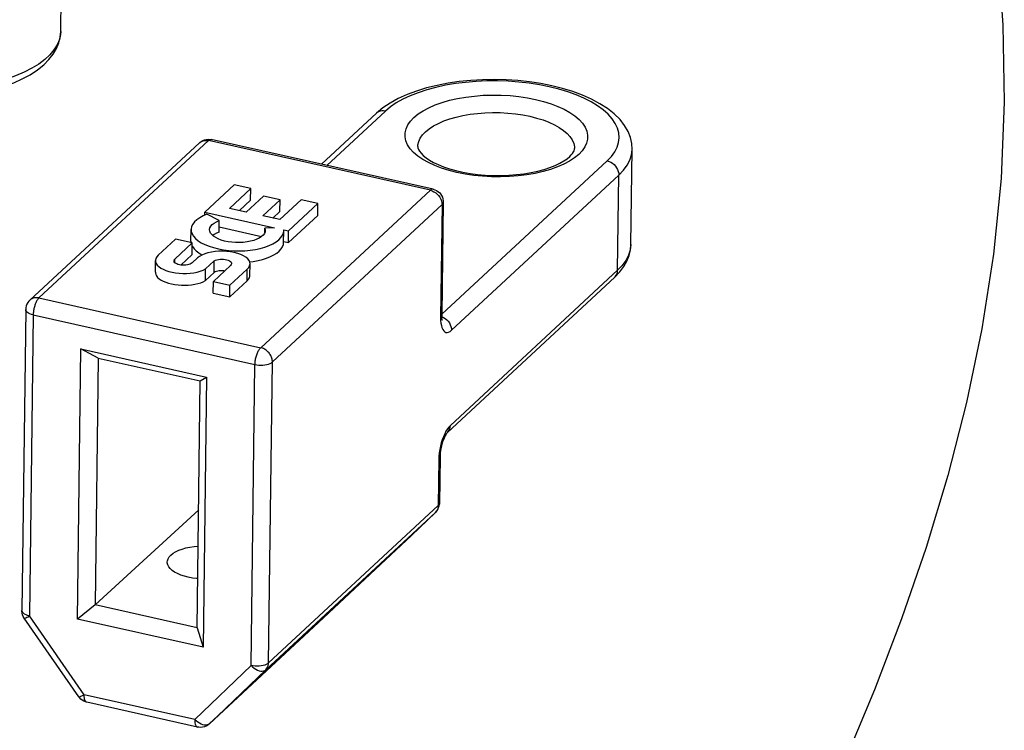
# Model space of a CAD drawing. Header units: inches. Extents: x 0 to 22, y 0 to 17.
# Tile 43 of 46: x 11.4 to 13.7, y 11.6 to 13.3. Entities that reach past the tile are written whole.
import ezdxf

# ---------------------------------------------------------------- set-up
doc = ezdxf.new("R2010")
doc.units = ezdxf.units.IN
doc.header["$LTSCALE"] = 1.21
doc.header["$MEASUREMENT"] = 0
doc.linetypes.add('PHANTOM', pattern=[0.8, 0.45, -0.05, 0.1, -0.05, 0.1, -0.05])
doc.layers.get('0').update_dxf_attribs({"linetype": 'CONTINUOUS'})
doc.layers.add('DEFAULT_3', color=7, linetype='PHANTOM')

msp = doc.modelspace()

# ---------------------------------------------------------------- linework, layer by layer
at = {"color": 7, "linetype": 'Continuous'}
for p, q in [((11.4818, 13.2453), (11.4846, 13.4643)), ((11.4818, 13.2453), (11.4814, 13.2386)), ((12.2282, 13.0621), (12.0936, 12.9372)), ((12.2075, 13.0573), (12.0811, 12.94)), ((11.8218, 12.9942), (11.4319, 12.6324)), ((12.3316, 12.88), (11.8218, 12.9942)), ((11.8249, 12.9972), (11.828, 12.9967)), ((12.3378, 12.8824), (11.828, 12.9967)), ((11.8011, 12.9894), (11.4111, 12.6275)), ((11.8011, 12.9894), (11.8025, 12.9906)), ((12.7925, 12.7552), (12.7953, 12.9742)), ((12.358, 12.5952), (12.7381, 12.9479)), ((12.3802, 12.5582), (12.7648, 12.915)), ((12.762, 12.696), (12.7648, 12.915)), ((11.8805, 12.8924), (11.8132, 12.8299)), ((11.8699, 12.8384), (11.9188, 12.8838)), ((11.9188, 12.8838), (11.8805, 12.8924)), ((11.9185, 12.857), (11.9188, 12.8838)), ((11.9417, 12.5181), (12.3316, 12.88)), ((11.8929, 12.8333), (11.9185, 12.857)), ((11.9479, 12.8667), (11.9082, 12.8298)), ((11.9465, 12.8212), (11.9862, 12.8581)), ((11.9862, 12.8581), (11.9479, 12.8667)), ((12.0346, 12.8578), (11.9857, 12.8125)), ((11.9859, 12.8313), (11.9862, 12.8581)), ((12.0729, 12.8493), (12.0346, 12.8578)), ((11.9082, 12.8298), (11.8699, 12.8384)), ((11.9684, 12.4853), (12.3584, 12.8471)), ((12.0056, 12.7868), (12.0729, 12.8493)), ((12.0726, 12.8224), (12.0729, 12.8493)), ((12.3584, 12.8471), (12.3551, 12.5878)), ((12.3613, 12.8528), (12.358, 12.5935)), ((11.8131, 12.823), (11.8132, 12.8299)), ((11.8132, 12.8299), (11.9735, 12.794)), ((11.8461, 12.8105), (11.8181, 12.8251)), ((11.8458, 12.7837), (11.8461, 12.8105)), ((11.9857, 12.8125), (11.9465, 12.8212)), ((11.9695, 12.8161), (11.9859, 12.8313)), ((12.0053, 12.76), (12.0726, 12.8224)), ((11.7813, 12.763), (11.7816, 12.7898)), ((11.8459, 12.7957), (11.9437, 12.7738)), ((11.951, 12.7831), (11.9511, 12.7926)), ((11.9735, 12.794), (11.9511, 12.7926)), ((11.9946, 12.7876), (11.9945, 12.7893)), ((11.9945, 12.7893), (12.0056, 12.7868)), ((11.7459, 12.7675), (11.7061, 12.7305)), ((11.7842, 12.7589), (11.7459, 12.7675)), ((11.9943, 12.7603), (11.9946, 12.7871)), ((11.9946, 12.7871), (11.9946, 12.7876)), ((12.0053, 12.76), (12.0056, 12.7868)), ((11.7444, 12.7219), (11.7842, 12.7589)), ((11.7838, 12.7321), (11.7842, 12.7589)), ((11.9942, 12.7625), (12.0053, 12.76)), ((11.7443, 12.7136), (11.7444, 12.7219)), ((11.7581, 12.7081), (11.7838, 12.7321)), ((11.7962, 12.7245), (11.784, 12.7131)), ((11.6994, 12.6915), (11.6997, 12.7183)), ((11.8146, 12.6724), (11.815, 12.6993)), ((11.815, 12.6993), (11.8349, 12.7178)), ((11.8725, 12.7074), (11.8327, 12.6704)), ((11.8346, 12.6909), (11.8349, 12.7178)), ((11.8709, 12.6619), (11.9108, 12.6988)), ((11.9104, 12.672), (11.9108, 12.6988)), ((11.9166, 12.684), (11.917, 12.7108)), ((11.8146, 12.6724), (11.8346, 12.6909)), ((12.7554, 12.6801), (12.3708, 12.3232)), ((12.762, 12.696), (12.3775, 12.3391)), ((12.7554, 12.6801), (12.7671, 12.6922)), ((12.7554, 12.6801), (12.7566, 12.6814)), ((11.8323, 12.6436), (11.8327, 12.6704)), ((11.8327, 12.6704), (11.8709, 12.6619)), ((11.8706, 12.635), (11.9104, 12.672)), ((11.8706, 12.635), (11.8709, 12.6619)), ((11.4319, 12.6324), (11.9417, 12.5181)), ((11.8323, 12.6436), (11.8706, 12.635)), ((11.4015, 12.6059), (11.3927, 11.9138)), ((11.4186, 12.5936), (11.4098, 11.9014)), ((11.4186, 12.5936), (11.9284, 12.4793)), ((12.3551, 12.5878), (12.3552, 12.581)), ((12.358, 12.5896), (12.3619, 12.5879)), ((11.5206, 11.8938), (11.5285, 12.5151)), ((11.5285, 12.5151), (11.8172, 12.4505)), ((11.5681, 12.4943), (11.5285, 12.5151)), ((11.5681, 12.4943), (11.5609, 11.9266)), ((11.5681, 12.4943), (11.8027, 12.4417)), ((11.9196, 11.7872), (11.9284, 12.4793)), ((11.9596, 11.7931), (11.9684, 12.4853)), ((11.8027, 12.4417), (11.8172, 12.4505)), ((11.8172, 12.4505), (11.8093, 11.8291)), ((11.7955, 11.874), (11.8027, 12.4417)), ((12.3512, 12.2687), (12.3509, 12.2615)), ((12.3539, 12.2672), (12.3525, 12.1606)), ((12.3509, 12.2615), (12.3496, 12.155)), ((11.9596, 11.7931), (12.3496, 12.155)), ((12.3524, 12.159), (12.3525, 12.1606)), ((11.5609, 11.9266), (11.799, 12.145)), ((11.9532, 11.7774), (12.3431, 12.1392)), ((12.3432, 12.1393), (12.2879, 12.0864)), ((12.3431, 12.1392), (12.3432, 12.1393)), ((12.0743, 11.886), (12.288, 12.0865)), ((12.2879, 12.0864), (12.2881, 12.0866)), ((11.5609, 11.9266), (11.5206, 11.8938)), ((11.7955, 11.874), (11.5609, 11.9266)), ((11.5239, 11.715), (11.3981, 11.8963)), ((11.5356, 11.7201), (11.4098, 11.9014)), ((11.8093, 11.8291), (11.5206, 11.8938)), ((12.0743, 11.886), (11.8233, 11.6531)), ((12.0745, 11.8862), (11.8235, 11.6533)), ((12.0745, 11.8862), (12.0744, 11.8861)), ((11.7955, 11.874), (11.8093, 11.8291)), ((11.9196, 11.7872), (11.7899, 11.6631)), ((11.9532, 11.7774), (11.8235, 11.6533)), ((11.7899, 11.6631), (11.5356, 11.7201)), ((11.7963, 11.6458), (11.542, 11.7028)), ((11.8212, 11.6517), (11.8185, 11.6507)), ((11.8233, 11.6531), (11.8199, 11.6504)), ((11.8235, 11.6533), (11.8212, 11.6517)), ((11.8233, 11.6531), (11.8235, 11.6533))]:
    msp.add_line(p, q, dxfattribs=at)
for points in [[(11.0771, 13.1002), (11.1025, 13.0968), (11.1284, 13.0944), (11.1545, 13.093), (11.1806, 13.0927), (11.2067, 13.0934), (11.2326, 13.0952), (11.2581, 13.0979), (11.283, 13.1017), (11.3071, 13.1066), (11.3304, 13.1124), (11.3527, 13.1193), (11.3738, 13.1271), (11.3935, 13.136), (11.4117, 13.1459), (11.4283, 13.1567), (11.4427, 13.1684), (11.4549, 13.1806), (11.4648, 13.1934), (11.4723, 13.2062), (11.4775, 13.2192), (11.4807, 13.2323), (11.4818, 13.2453)], [(11.4814, 13.2386), (11.4788, 13.2265), (11.4738, 13.2145), (11.4664, 13.2028), (11.4569, 13.1915), (11.4451, 13.1806), (11.4312, 13.1702), (11.4154, 13.1605), (11.3977, 13.1514), (11.3782, 13.143), (11.3571, 13.1355), (11.3347, 13.1288), (11.3109, 13.123), (11.2861, 13.1182), (11.2604, 13.1144), (11.234, 13.1116), (11.2071, 13.1099), (11.1799, 13.1092), (11.1527, 13.1096), (11.1255, 13.1111), (11.0987, 13.1136), (11.0725, 13.1172)], [(12.7953, 12.9742), (12.7944, 12.9878), (12.7913, 13.0015), (12.7859, 13.0153), (12.778, 13.029), (12.7675, 13.0425), (12.7544, 13.0555), (12.739, 13.0678), (12.7214, 13.0792), (12.702, 13.0896), (12.681, 13.099), (12.6587, 13.1072), (12.6352, 13.1144), (12.6106, 13.1205), (12.5852, 13.1256), (12.5591, 13.1295), (12.5325, 13.1324), (12.5055, 13.1341), (12.4784, 13.1348), (12.4513, 13.1343), (12.4245, 13.1327), (12.3981, 13.13), (12.3722, 13.1262), (12.3471, 13.1213), (12.323, 13.1153), (12.2999, 13.1083), (12.2781, 13.1002), (12.2577, 13.0909), (12.239, 13.0807), (12.2222, 13.0695), (12.2075, 13.0573)], [(12.7381, 12.9479), (12.7477, 12.958), (12.7553, 12.9684), (12.7609, 12.9791), (12.7643, 12.99), (12.7656, 13.001), (12.7648, 13.012), (12.7618, 13.023), (12.7567, 13.0339), (12.7495, 13.0445), (12.7403, 13.0548), (12.7291, 13.0648), (12.716, 13.0743), (12.7012, 13.0832), (12.6847, 13.0916), (12.6667, 13.0993), (12.6473, 13.1063), (12.6266, 13.1126), (12.6049, 13.118), (12.5822, 13.1225), (12.5588, 13.1262), (12.5347, 13.1289), (12.5103, 13.1307), (12.4857, 13.1315), (12.4611, 13.1314), (12.4366, 13.1303), (12.4125, 13.1282), (12.389, 13.1253), (12.3661, 13.1214), (12.3441, 13.1166), (12.3232, 13.1109), (12.3035, 13.1045), (12.2852, 13.0973), (12.2684, 13.0894), (12.2532, 13.0809), (12.2399, 13.0718), (12.2282, 13.0621)], [(12.2937, 13.0475), (12.3034, 13.0555), (12.3148, 13.063), (12.328, 13.0699), (12.3426, 13.0763), (12.3586, 13.082), (12.3757, 13.0869), (12.394, 13.0911), (12.413, 13.0944), (12.4328, 13.0968), (12.453, 13.0984), (12.4736, 13.0991), (12.4942, 13.0988), (12.5147, 13.0977), (12.5349, 13.0957), (12.5546, 13.0927), (12.5736, 13.089), (12.5918, 13.0844), (12.6089, 13.0791), (12.6248, 13.073), (12.6393, 13.0663), (12.6523, 13.059), (12.6637, 13.0512), (12.6734, 13.0429), (12.6812, 13.0343), (12.6871, 13.0254), (12.691, 13.0163), (12.6929, 13.0071), (12.6928, 12.9978), (12.6907, 12.9887), (12.6866, 12.9797), (12.6806, 12.971), (12.6726, 12.9626)], [(12.2282, 13.0621), (12.224, 13.0627), (12.2199, 13.0627), (12.2159, 13.062), (12.2123, 13.0606), (12.209, 13.0586), (12.2075, 13.0573)], [(12.6726, 12.9626), (12.6629, 12.9546), (12.6515, 12.9471), (12.6384, 12.9401), (12.6237, 12.9337), (12.6078, 12.928), (12.5906, 12.9231), (12.5724, 12.919), (12.5533, 12.9156), (12.5335, 12.9132), (12.5133, 12.9116), (12.4928, 12.911), (12.4721, 12.9112), (12.4516, 12.9123), (12.4314, 12.9144), (12.4117, 12.9173), (12.3927, 12.9211), (12.3745, 12.9256), (12.3574, 12.931), (12.3415, 12.937), (12.327, 12.9437), (12.314, 12.951), (12.3026, 12.9588), (12.293, 12.9671), (12.2851, 12.9757), (12.2792, 12.9846), (12.2753, 12.9937), (12.2734, 13.003), (12.2735, 13.0122), (12.2756, 13.0214), (12.2797, 13.0304), (12.2857, 13.0391), (12.2937, 13.0475)], [(12.3204, 13.0146), (12.3288, 13.0215), (12.3386, 13.0279), (12.3499, 13.0339), (12.3624, 13.0394), (12.3761, 13.0442), (12.3909, 13.0484), (12.4065, 13.052), (12.4228, 13.0548), (12.4397, 13.0569), (12.4571, 13.0583), (12.4747, 13.0588), (12.4923, 13.0586), (12.5099, 13.0576), (12.5272, 13.0559), (12.5441, 13.0534), (12.5604, 13.0502), (12.5759, 13.0462), (12.5906, 13.0417), (12.6042, 13.0365), (12.6166, 13.0308), (12.6278, 13.0245), (12.6375, 13.0178), (12.6458, 13.0107), (12.6525, 13.0034), (12.6576, 12.9957), (12.661, 12.9879), (12.6626, 12.98), (12.6628, 12.9759)], [(12.3028, 12.9805), (12.3031, 12.9843), (12.3049, 12.9921), (12.3084, 12.9998), (12.3136, 13.0074), (12.3204, 13.0146)], [(11.801, 12.9894), (11.8018, 12.9901), (11.8051, 12.9925), (11.8086, 12.9945), (11.8125, 12.996), (11.8165, 12.997)], [(11.8025, 12.9906), (11.8058, 12.9926), (11.8094, 12.994), (11.8134, 12.9948), (11.8176, 12.9948), (11.8218, 12.9942)], [(11.8165, 12.997), (11.8207, 12.9974), (11.8249, 12.9972)], [(11.8218, 12.9942), (11.8238, 12.9958), (11.8258, 12.9966)], [(11.8258, 12.9966), (11.8277, 12.9967), (11.828, 12.9967)], [(12.3028, 12.9805), (12.3031, 12.9776), (12.3043, 12.974), (12.3066, 12.9699), (12.3102, 12.9652), (12.3152, 12.9602), (12.3216, 12.955), (12.3295, 12.9496), (12.3389, 12.9443), (12.3498, 12.9391), (12.3621, 12.9342), (12.3757, 12.9296), (12.3904, 12.9255), (12.4061, 12.922), (12.4227, 12.919), (12.4399, 12.9167), (12.4576, 12.9151), (12.4756, 12.9143), (12.4937, 12.9142), (12.5116, 12.9148), (12.5293, 12.9161), (12.5464, 12.9182), (12.5629, 12.9209), (12.5785, 12.9243), (12.5931, 12.9282), (12.6065, 12.9326), (12.6185, 12.9373), (12.6291, 12.9423), (12.6382, 12.9475), (12.6458, 12.9527), (12.6519, 12.9577)], [(12.6519, 12.9577), (12.6555, 12.9614), (12.6584, 12.9649), (12.6605, 12.9682), (12.6618, 12.9711), (12.6626, 12.9737), (12.6628, 12.9759)], [(12.7648, 12.915), (12.7755, 12.9261), (12.7839, 12.9377), (12.79, 12.9495), (12.7938, 12.9616), (12.7953, 12.9742)], [(12.7381, 12.9479), (12.7423, 12.9466), (12.7464, 12.9447), (12.7503, 12.9422), (12.7539, 12.9392), (12.7571, 12.9358), (12.7598, 12.9319), (12.762, 12.9279), (12.7636, 12.9236), (12.7645, 12.9193), (12.7648, 12.915)], [(12.3378, 12.8824), (12.3375, 12.8825), (12.3356, 12.8824), (12.3336, 12.8815), (12.3316, 12.88)], [(12.3316, 12.88), (12.3358, 12.8787), (12.3399, 12.8768), (12.3438, 12.8744), (12.3474, 12.8714), (12.3506, 12.8679), (12.3534, 12.8641), (12.3555, 12.86), (12.3571, 12.8557), (12.3581, 12.8514), (12.3584, 12.8471)], [(12.3378, 12.8824), (12.3418, 12.8813), (12.3456, 12.8795), (12.3491, 12.8773), (12.3522, 12.8747), (12.355, 12.8716), (12.3573, 12.8681), (12.3592, 12.8643), (12.3604, 12.8603), (12.3611, 12.856), (12.3613, 12.8528)], [(12.3584, 12.8471), (12.3601, 12.8491), (12.361, 12.8511), (12.3613, 12.8528)], [(11.8181, 12.8251), (11.8091, 12.8213), (11.8013, 12.817), (11.7947, 12.8123), (11.7893, 12.8073), (11.7853, 12.802), (11.7828, 12.7966), (11.7816, 12.791), (11.7816, 12.7898)], [(11.8242, 12.7893), (11.8242, 12.7897), (11.825, 12.7937), (11.827, 12.7975), (11.8302, 12.8012), (11.8345, 12.8046), (11.8398, 12.8077), (11.8461, 12.8105)], [(11.7816, 12.7898), (11.782, 12.7854), (11.7838, 12.7798), (11.7871, 12.7744), (11.7917, 12.7691), (11.7977, 12.7641), (11.805, 12.7595), (11.8133, 12.7552), (11.8228, 12.7514), (11.8331, 12.7482), (11.8442, 12.7454), (11.8559, 12.7433), (11.868, 12.7418), (11.8804, 12.741), (11.8929, 12.7408), (11.9054, 12.7412), (11.9176, 12.7423), (11.9294, 12.7441), (11.9407, 12.7464), (11.9512, 12.7494), (11.9608, 12.7529), (11.9694, 12.7568), (11.9769, 12.7612), (11.9832, 12.766), (11.9882, 12.7711), (11.9918, 12.7765), (11.9939, 12.7819), (11.9946, 12.7871)], [(11.952, 12.7876), (11.9516, 12.7847), (11.95, 12.7808), (11.9473, 12.777), (11.9434, 12.7735), (11.9384, 12.7703), (11.9324, 12.7674), (11.9257, 12.7649), (11.9181, 12.7629), (11.9101, 12.7614), (11.9015, 12.7603), (11.8928, 12.7599), (11.8839, 12.7599), (11.8751, 12.7606), (11.8666, 12.7617), (11.8585, 12.7634), (11.8509, 12.7656), (11.8441, 12.7682), (11.8381, 12.7711), (11.8331, 12.7745), (11.8291, 12.7781), (11.8263, 12.7818), (11.8246, 12.7858), (11.8242, 12.7893)], [(11.9511, 12.7926), (11.952, 12.7886), (11.952, 12.7876)], [(11.8458, 12.7837), (11.8398, 12.7811), (11.8348, 12.7782), (11.8316, 12.7758)], [(11.7813, 12.763), (11.7813, 12.7611), (11.7816, 12.7595)], [(11.7841, 12.752), (11.7847, 12.7506), (11.7884, 12.7455), (11.7932, 12.7406), (11.7993, 12.736), (11.8064, 12.7317), (11.807, 12.7314)], [(11.9161, 12.7154), (11.9245, 12.7165), (11.9354, 12.7185), (11.9457, 12.721), (11.9552, 12.724), (11.9639, 12.7275), (11.9717, 12.7314), (11.9785, 12.7357), (11.9841, 12.7403), (11.9886, 12.7452), (11.9918, 12.7502), (11.9937, 12.7554), (11.9943, 12.7603)], [(12.7925, 12.7552), (12.7911, 12.7425), (12.7873, 12.7305), (12.7811, 12.7186), (12.7727, 12.7071), (12.762, 12.696)], [(12.7671, 12.6922), (12.7764, 12.7047), (12.7835, 12.7172), (12.7885, 12.7299), (12.7914, 12.7426), (12.7925, 12.7552)], [(11.7061, 12.7305), (11.7029, 12.727), (11.7008, 12.7233), (11.6998, 12.7195), (11.6998, 12.7183)], [(11.7422, 12.7178), (11.7423, 12.7187), (11.743, 12.7203), (11.7444, 12.7219)], [(11.917, 12.7108), (11.9165, 12.7146), (11.9147, 12.7186), (11.9117, 12.7224), (11.9075, 12.7261), (11.9022, 12.7294), (11.8959, 12.7324), (11.8887, 12.7349), (11.8808, 12.737), (11.8724, 12.7386), (11.8636, 12.7396), (11.8546, 12.7401), (11.8456, 12.7399), (11.8367, 12.7392), (11.8281, 12.738), (11.8201, 12.7362), (11.8128, 12.7339), (11.8063, 12.7311), (11.8008, 12.728), (11.7962, 12.7245)], [(11.8349, 12.7178), (11.8376, 12.7191), (11.8408, 12.7202), (11.8443, 12.721), (11.8482, 12.7215), (11.8522, 12.7217), (11.8563, 12.7215), (11.8602, 12.721), (11.8639, 12.7202), (11.8671, 12.7191), (11.8699, 12.7177), (11.8721, 12.7162), (11.8737, 12.7145), (11.8745, 12.7127), (11.8746, 12.7116)], [(11.6998, 12.7183), (11.7, 12.7157), (11.7013, 12.7118), (11.7037, 12.7081), (11.7072, 12.7046), (11.7117, 12.7013), (11.7171, 12.6983), (11.7233, 12.6956), (11.7303, 12.6933), (11.7378, 12.6914), (11.7459, 12.69), (11.7542, 12.6891), (11.7628, 12.6887), (11.7713, 12.6887), (11.7797, 12.6893), (11.7879, 12.6904), (11.7956, 12.692), (11.8028, 12.694), (11.8092, 12.6964), (11.815, 12.6993)], [(11.784, 12.7131), (11.782, 12.7116), (11.7795, 12.7103), (11.7766, 12.7093), (11.7733, 12.7085), (11.7697, 12.7079), (11.7659, 12.7077), (11.7621, 12.7077), (11.7583, 12.7081), (11.7547, 12.7087), (11.7514, 12.7096), (11.7485, 12.7108), (11.7461, 12.7121), (11.7442, 12.7136), (11.7429, 12.7153), (11.7423, 12.717), (11.7422, 12.7178)], [(11.8746, 12.7116), (11.8746, 12.7109), (11.8739, 12.7091), (11.8725, 12.7074)], [(11.9108, 12.6988), (11.9141, 12.7026), (11.9162, 12.7065), (11.917, 12.7108)], [(11.6994, 12.6915), (11.6995, 12.6901), (11.7003, 12.6866), (11.702, 12.6832), (11.7047, 12.6798), (11.7082, 12.6767), (11.7126, 12.6737), (11.7177, 12.671), (11.7235, 12.6686), (11.7299, 12.6665), (11.7369, 12.6647), (11.7442, 12.6634), (11.7518, 12.6624), (11.7596, 12.6619), (11.7674, 12.6618), (11.7752, 12.6622), (11.7828, 12.6629), (11.7902, 12.6641), (11.7971, 12.6656), (11.8036, 12.6676), (11.8094, 12.6698), (11.8146, 12.6724)], [(11.8584, 12.6944), (11.8568, 12.6946), (11.8533, 12.6948), (11.8497, 12.6948), (11.8461, 12.6945), (11.8428, 12.6939), (11.8397, 12.6932), (11.8369, 12.6922), (11.8346, 12.6909)], [(11.9104, 12.672), (11.9135, 12.6755), (11.9156, 12.679), (11.9165, 12.6827), (11.9166, 12.684)], [(12.7566, 12.6814), (12.7589, 12.6845), (12.7606, 12.688), (12.7616, 12.6919), (12.762, 12.696)], [(11.4319, 12.6324), (11.4299, 12.6327), (11.428, 12.633), (11.4261, 12.633), (11.4242, 12.633), (11.4223, 12.6328), (11.4206, 12.6325), (11.4188, 12.632), (11.4172, 12.6314), (11.4156, 12.6306), (11.414, 12.6298), (11.4126, 12.6288), (11.4113, 12.6277), (11.4111, 12.6275)], [(11.4319, 12.6324), (11.4309, 12.6314), (11.43, 12.6304), (11.4291, 12.6292), (11.4282, 12.6279), (11.4273, 12.6265), (11.4264, 12.6249), (11.4256, 12.6233), (11.4248, 12.6216), (11.424, 12.6198), (11.4233, 12.618), (11.4226, 12.616), (11.422, 12.614), (11.4214, 12.612), (11.4208, 12.6099), (11.4203, 12.6079), (11.4199, 12.6058), (11.4195, 12.6037), (11.4192, 12.6016), (11.419, 12.5995), (11.4188, 12.5975), (11.4187, 12.5955), (11.4186, 12.5936)], [(11.4111, 12.6275), (11.4087, 12.625), (11.4062, 12.6217), (11.4042, 12.618), (11.4028, 12.6141), (11.4019, 12.6101), (11.4015, 12.6059)], [(11.4186, 12.5936), (11.4145, 12.5946), (11.4109, 12.596), (11.4077, 12.5976), (11.4052, 12.5994), (11.4032, 12.6014), (11.402, 12.6034), (11.4015, 12.6055), (11.4015, 12.6059)], [(12.358, 12.5935), (12.3577, 12.5918), (12.3568, 12.5898), (12.3551, 12.5878)], [(12.3594, 12.5803), (12.3594, 12.5804), (12.3592, 12.581), (12.3589, 12.5822), (12.3585, 12.584), (12.3582, 12.5866), (12.358, 12.5897), (12.358, 12.5935)], [(12.3619, 12.5879), (12.3658, 12.5854), (12.3694, 12.5824), (12.3726, 12.5789), (12.3753, 12.5751), (12.3774, 12.571), (12.379, 12.5668), (12.38, 12.5624), (12.3802, 12.5582)], [(12.3552, 12.581), (12.3558, 12.5748), (12.3568, 12.5692), (12.3582, 12.5642), (12.36, 12.5601), (12.3622, 12.5569), (12.3646, 12.5547), (12.3674, 12.5534), (12.3704, 12.5531), (12.3736, 12.5538), (12.3769, 12.5555), (12.3802, 12.5582)], [(11.9284, 12.4793), (11.9285, 12.4815), (11.9286, 12.4837), (11.9289, 12.4859), (11.9292, 12.4882), (11.9295, 12.4905), (11.93, 12.4928), (11.9305, 12.4951), (11.9311, 12.4974), (11.9317, 12.4996), (11.9325, 12.5018), (11.9332, 12.504), (11.934, 12.506), (11.9349, 12.508), (11.9358, 12.5098), (11.9367, 12.5115), (11.9377, 12.5131), (11.9387, 12.5146), (11.9397, 12.516), (11.9407, 12.5171), (11.9417, 12.5181)], [(11.9684, 12.4853), (11.9684, 12.4874), (11.9681, 12.4895), (11.9677, 12.4917), (11.9672, 12.4938), (11.9665, 12.496), (11.9656, 12.4981), (11.9646, 12.5002), (11.9634, 12.5022), (11.9621, 12.5041), (11.9607, 12.506), (11.9591, 12.5078), (11.9575, 12.5095), (11.9557, 12.5111), (11.9539, 12.5125), (11.952, 12.5138), (11.95, 12.515), (11.948, 12.516), (11.9459, 12.5169), (11.9438, 12.5176), (11.9417, 12.5181)], [(11.9284, 12.4793), (11.9328, 12.4785), (11.9374, 12.478), (11.9421, 12.4779), (11.9468, 12.4781), (11.9513, 12.4786), (11.9556, 12.4794), (11.9596, 12.4805), (11.9631, 12.4818), (11.9661, 12.4835), (11.9684, 12.4853)], [(12.3775, 12.3391), (12.3741, 12.3356), (12.3708, 12.3312), (12.3675, 12.3259)], [(12.3708, 12.3232), (12.3721, 12.3245), (12.3744, 12.3276), (12.376, 12.3312), (12.3771, 12.335), (12.3775, 12.3391)], [(12.3675, 12.3259), (12.3645, 12.32), (12.3616, 12.3135), (12.359, 12.3065), (12.3567, 12.2991), (12.3547, 12.2915), (12.3531, 12.2838), (12.352, 12.2761), (12.3512, 12.2687)], [(12.3708, 12.3232), (12.3705, 12.3229), (12.3699, 12.3222), (12.3689, 12.3209), (12.3677, 12.3191), (12.3663, 12.3167), (12.3647, 12.3137), (12.3631, 12.3101), (12.3614, 12.306), (12.3598, 12.3014), (12.3583, 12.2965), (12.357, 12.2914), (12.3559, 12.2862), (12.355, 12.2811), (12.3544, 12.2761), (12.354, 12.2715), (12.3539, 12.2672)], [(12.3539, 12.2672), (12.3536, 12.2655), (12.3526, 12.2635), (12.3509, 12.2615)], [(12.3496, 12.155), (12.3494, 12.1519), (12.3488, 12.149), (12.3478, 12.1462), (12.3466, 12.1436), (12.345, 12.1413), (12.3431, 12.1392)], [(12.3525, 12.1606), (12.3522, 12.159), (12.3513, 12.1569), (12.3496, 12.155)], [(12.3505, 12.1503), (12.3518, 12.1546), (12.3524, 12.159)], [(12.3432, 12.1393), (12.3462, 12.1426), (12.3487, 12.1463), (12.3505, 12.1503)], [(11.7268, 12.0253), (11.7271, 12.0282), (11.7285, 12.0328), (11.7312, 12.0371), (11.7351, 12.0414)], [(11.7351, 12.0414), (11.7401, 12.0454), (11.7461, 12.049), (11.7531, 12.0523), (11.7609, 12.0552), (11.7695, 12.0577), (11.7787, 12.0596), (11.7883, 12.061), (11.7979, 12.0619)], [(11.7969, 11.9869), (11.7946, 11.9871), (11.7847, 11.9884), (11.7752, 11.9902), (11.7662, 11.9925), (11.7579, 11.9953), (11.7503, 11.9985), (11.7437, 12.0021), (11.7381, 12.006), (11.7335, 12.0102), (11.7301, 12.0145), (11.7279, 12.0191), (11.7268, 12.0236), (11.7268, 12.0253)], [(11.3981, 11.8963), (11.3959, 11.9), (11.3943, 11.9039), (11.3932, 11.908), (11.3928, 11.9122), (11.3927, 11.9138)], [(11.4098, 11.9014), (11.4058, 11.9025), (11.4021, 11.9039), (11.399, 11.9055), (11.3964, 11.9073), (11.3945, 11.9092), (11.3932, 11.9113), (11.3927, 11.9134), (11.3927, 11.9138)], [(11.3981, 11.8963), (11.3987, 11.8961), (11.3999, 11.8964), (11.4017, 11.8971), (11.4039, 11.8982), (11.4067, 11.8996), (11.4098, 11.9014)], [(11.9596, 11.7931), (11.9573, 11.7913), (11.9543, 11.7897), (11.9508, 11.7883), (11.9469, 11.7872), (11.9426, 11.7864), (11.938, 11.7859), (11.9333, 11.7857), (11.9286, 11.7859), (11.924, 11.7864), (11.9196, 11.7872)], [(11.9532, 11.7774), (11.9551, 11.7795), (11.9566, 11.7818), (11.9579, 11.7844), (11.9588, 11.7872), (11.9594, 11.7901), (11.9596, 11.7931)], [(11.9196, 11.7872), (11.923, 11.7839), (11.9266, 11.781), (11.9304, 11.7786), (11.9342, 11.7767), (11.938, 11.7753), (11.9417, 11.7745), (11.9451, 11.7743), (11.9482, 11.7748), (11.9509, 11.7758), (11.9532, 11.7774)], [(11.5356, 11.7201), (11.5325, 11.7183), (11.5298, 11.7168), (11.5275, 11.7157), (11.5257, 11.715), (11.5245, 11.7148), (11.5239, 11.715)], [(11.542, 11.7028), (11.5394, 11.7035), (11.5353, 11.7051), (11.5315, 11.7074), (11.528, 11.7102), (11.525, 11.7135), (11.5239, 11.715)], [(11.542, 11.7028), (11.5407, 11.7033), (11.5392, 11.7046), (11.5379, 11.7066), (11.5369, 11.7092), (11.5362, 11.7124), (11.5357, 11.716), (11.5356, 11.7201)], [(11.7899, 11.6631), (11.79, 11.6591), (11.7904, 11.6554), (11.7912, 11.6523), (11.7922, 11.6496), (11.7935, 11.6477), (11.795, 11.6464), (11.7963, 11.6458)], [(11.8185, 11.6507), (11.8154, 11.6502), (11.8119, 11.6504), (11.8083, 11.6512), (11.8045, 11.6526), (11.8007, 11.6545), (11.7969, 11.657), (11.7933, 11.6598), (11.7899, 11.6631)], [(11.8199, 11.6504), (11.8162, 11.6482), (11.8122, 11.6466), (11.808, 11.6455), (11.8037, 11.6451), (11.7993, 11.6453), (11.7963, 11.6458)]]:
    msp.add_lwpolyline(points, dxfattribs=at)
at = {"layer": 'DEFAULT_3', "color": 8, "linetype": 'PHANTOM'}
msp.add_lwpolyline([(13.2944, 14.3909), (13.3585, 14.295), (13.4156, 14.1933), (13.4661, 14.0865), (13.51, 13.9753), (13.5476, 13.8606), (13.5791, 13.7431), (13.6047, 13.6235), (13.6244, 13.5028), (13.6386, 13.3815), (13.6474, 13.2605), (13.6509, 13.0825), (13.6436, 12.9068), (13.6262, 12.7332), (13.5995, 12.5616), (13.5643, 12.3921), (13.5212, 12.2244), (13.471, 12.0585), (13.4144, 11.8943), (13.3521, 11.7317), (13.2849, 11.5707)], dxfattribs=at)

doc.saveas('drawing.dxf')
